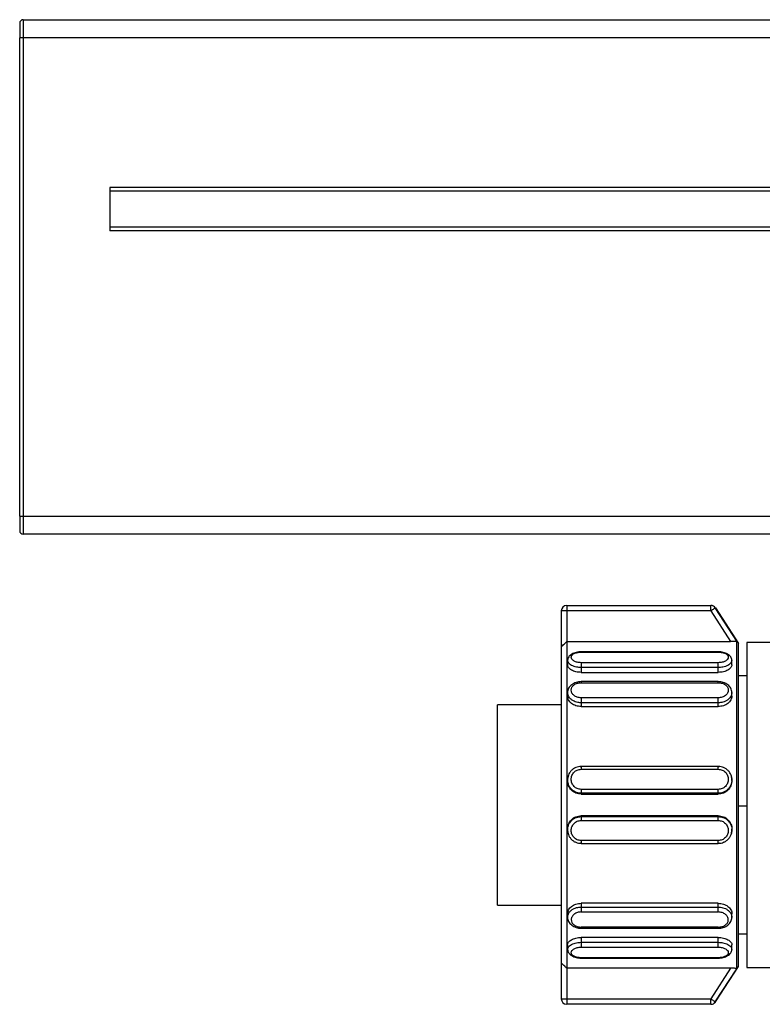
# Model space of a CAD drawing. Header units: millimetres. Extents: x -498 to 2211, y 417 to 918.
# Tile 6 of 24: x -296 to -255, y 647 to 702. Entities that reach past the tile are written whole.
import ezdxf

# ---------------------------------------------------------------- set-up
doc = ezdxf.new("R2010")
doc.units = ezdxf.units.MM

# ---------------------------------------------------------------- blocks, each defined once
blk = doc.blocks.new('Drawing View2')
at = {"color": 7, "linetype": 'Continuous', "lineweight": 25}
for p, q in [((-147.3, 36.699), (-147.3, 35.699)), ((-147.3, 36.699), (852.3, 36.699)), ((-147.5, 36.499), (-147.5, 35.699)), ((-147.3, 35.699), (-147.5, 35.699)), ((-147.5, 9.199), (-147.5, 35.699)), ((-147.3, 35.699), (-147.3, 9.199)), ((852.3, 35.699), (-147.3, 35.699)), ((847.5, 27.399), (-142.5, 27.399)), ((-142.5, 27.399), (-142.5, 24.999)), ((847.5, 27.199), (-142.5, 27.199)), ((847.5, 25.199), (-142.5, 25.199)), ((847.5, 24.999), (-142.5, 24.999)), ((-147.5, 9.199), (-147.5, 8.399)), ((-147.5, 9.199), (-147.3, 9.199)), ((-147.3, 9.199), (852.3, 9.199)), ((-147.3, 9.199), (-147.3, 8.199)), ((852.3, 8.199), (-147.3, 8.199)), ((-117.2, 3.949), (-117.5, 3.949)), ((-117.5, 3.949), (-117.5, 1.976)), ((-117.2, 4.249), (-117.2, 3.949)), ((-117.2, 4.249), (-109.218, 4.249)), ((-117.2, 3.949), (-117.2, 2.249)), ((-109.218, 3.949), (-117.2, 3.949)), ((-109.218, 3.949), (-108.117, 2.249)), ((-107.777, 2.276), (-108.967, 4.112)), ((-108.952, 4.112), (-107.68, 2.154)), ((-117.2, 2.249), (-108.117, 2.249)), ((-107.777, -15.868), (-107.777, 2.276)), ((-97.252, 2.204), (-107.228, 2.204)), ((-107.228, 2.204), (-107.228, -6.891)), ((-117.5, 1.976), (-117.5, -15.568)), ((-108.8, 1.692), (-116.4, 1.692)), ((-116.4, 1.668), (-108.8, 1.668)), ((-107.68, -15.746), (-107.68, 2.154)), ((-117.15, 1.218), (-117.15, 0.963)), ((-108.05, 0.963), (-108.05, 1.218)), ((-108.8, 1.081), (-116.4, 1.081)), ((-108.8, 0.813), (-116.4, 0.813)), ((-116.4, 0.813), (-116.4, 0.544)), ((-108.8, 0.544), (-108.8, 0.813)), ((-116.4, 0.544), (-108.8, 0.544)), ((-108.8, 0.034), (-116.4, 0.034)), ((-107.228, 0.354), (-107.68, 0.354)), ((-116.4, -0.025), (-108.8, -0.025)), ((-117.15, -0.568), (-117.15, -0.767)), ((-108.8, -0.867), (-116.4, -0.867)), ((-108.05, -0.767), (-108.05, -0.568)), ((-117.5, -1.246), (-121.028, -1.246)), ((-121.028, -12.346), (-121.028, -1.246)), ((-108.8, -1.14), (-116.4, -1.14)), ((-116.4, -1.14), (-116.4, -1.349)), ((-116.4, -1.349), (-108.8, -1.349)), ((-108.8, -1.349), (-108.8, -1.14)), ((-116.454, -4.677), (-116.4, -4.668)), ((-108.8, -4.665), (-116.4, -4.665)), ((-116.4, -4.824), (-108.8, -4.824)), ((-108.8, -4.668), (-108.746, -4.677)), ((-117.15, -5.407), (-117.129, -5.287)), ((-117.15, -5.407), (-117.15, -5.451)), ((-117.129, -5.287), (-117.109, -5.17)), ((-108.091, -5.169), (-108.07, -5.289)), ((-108.05, -5.451), (-108.05, -5.407)), ((-108.8, -5.935), (-116.4, -5.935)), ((-108.8, -6.151), (-116.4, -6.151)), ((-116.4, -6.151), (-116.4, -6.198)), ((-116.4, -6.198), (-108.8, -6.198)), ((-108.8, -6.198), (-108.8, -6.151)), ((-107.228, -6.872), (-107.68, -6.872)), ((-107.228, -6.891), (-107.228, -15.796)), ((-116.4, -7.395), (-116.4, -7.442)), ((-108.8, -7.395), (-116.4, -7.395)), ((-116.4, -7.442), (-108.8, -7.442)), ((-108.8, -7.442), (-108.8, -7.395)), ((-117.15, -8.141), (-117.15, -8.186)), ((-116.4, -7.657), (-108.8, -7.657)), ((-108.05, -8.186), (-108.05, -8.141)), ((-117.129, -8.305), (-117.15, -8.186)), ((-117.109, -8.423), (-117.129, -8.305)), ((-116.4, -8.925), (-116.455, -8.916)), ((-108.8, -8.768), (-116.4, -8.768)), ((-116.4, -8.927), (-108.8, -8.927)), ((-108.746, -8.916), (-108.8, -8.925)), ((-121.028, -12.346), (-117.5, -12.346)), ((-108.8, -12.245), (-116.4, -12.245)), ((-116.4, -12.245), (-116.4, -12.454)), ((-116.4, -12.454), (-108.8, -12.454)), ((-108.8, -12.454), (-108.8, -12.245)), ((-117.15, -12.825), (-117.15, -13.024)), ((-116.4, -12.726), (-108.8, -12.727)), ((-108.05, -13.026), (-108.05, -12.827)), ((-108.8, -13.567), (-116.4, -13.567)), ((-116.4, -13.625), (-108.8, -13.625)), ((-108.8, -14.137), (-116.4, -14.137)), ((-116.4, -14.137), (-116.4, -14.406)), ((-108.8, -14.406), (-108.8, -14.137)), ((-107.68, -13.946), (-107.228, -13.946)), ((-117.15, -14.555), (-117.15, -14.811)), ((-116.4, -14.406), (-108.8, -14.406)), ((-116.4, -14.674), (-108.8, -14.674)), ((-108.05, -14.811), (-108.05, -14.555)), ((-108.8, -15.261), (-116.4, -15.261)), ((-117.5, -15.568), (-117.5, -17.541)), ((-116.4, -15.285), (-108.8, -15.285)), ((-108.952, -17.705), (-107.68, -15.746)), ((-107.228, -15.796), (-97.252, -15.796)), ((-108.117, -15.841), (-117.2, -15.841)), ((-117.2, -15.841), (-117.2, -17.541)), ((-108.117, -15.841), (-109.218, -17.541)), ((-108.967, -17.705), (-107.777, -15.868)), ((-117.2, -17.541), (-109.218, -17.541)), ((-109.218, -17.841), (-117.2, -17.841)), ((-109.218, -17.841), (-109.218, -17.541))]:
    blk.add_line(p, q, dxfattribs=at)
at = {"color": 7, "linetype": 'Continuous', "lineweight": 25, "flags": 128}
for points in [[(-109.218, 3.949), (-109.218, 4.007), (-109.218, 4.063), (-109.218, 4.115), (-109.218, 4.161), (-109.218, 4.198), (-109.218, 4.226), (-109.218, 4.243), (-109.218, 4.249)], [(-117.2, 2.249), (-117.2, 1.845), (-117.2, 1.067), (-117.2, -0.053), (-117.2, -1.465), (-117.2, -3.108), (-117.2, -4.911), (-117.2, -6.796), (-117.2, -8.681), (-117.2, -10.485), (-117.2, -12.128), (-117.2, -13.54), (-117.2, -14.66), (-117.2, -15.438), (-117.2, -15.841)], [(-117.5, -17.541), (-117.494, -17.541), (-117.477, -17.541), (-117.449, -17.541), (-117.412, -17.541), (-117.367, -17.541), (-117.315, -17.541), (-117.259, -17.541), (-117.2, -17.541)], [(-117.2, -17.541), (-117.2, -17.6), (-117.2, -17.656), (-117.2, -17.708), (-117.2, -17.753), (-117.2, -17.791), (-117.2, -17.818), (-117.2, -17.835), (-117.2, -17.841)]]:
    blk.add_lwpolyline(points, dxfattribs=at)
at = {"color": 7, "linetype": 'Continuous', "lineweight": 25}
for centre, radius, start, end in [((-147.3, 36.499), 0.2, 90, 180), ((-147.3, 8.399), 0.2, 180, 270), ((-117.2, 3.949), 0.3, 90, 180), ((-109.218, 3.949), 0.3, 32.9434, 89.9915), ((-108.961, -4.818), 8.93, 89.9422, 90.0385), ((-117.2, -17.541), 0.3, 180, 270), ((-109.218, -17.542), 0.3, 270.0085, 327.0566), ((-108.961, -8.971), 8.734, 269.9608, 270.0593)]:
    blk.add_arc(centre, radius, start, end, dxfattribs=at)
for points, knots in [([(-109.206, 4.249), (-109.206, 4.249), (-109.208, 4.249), (-109.214, 4.249), (-109.218, 4.249)], [0, 0, 0, 0, 0.365194, 1, 1, 1, 1]), ([(-109.144, 4.242), (-109.153, 4.244), (-109.169, 4.247), (-109.187, 4.248), (-109.195, 4.248), (-109.198, 4.248), (-109.199, 4.249), (-109.201, 4.249), (-109.203, 4.249), (-109.203, 4.249), (-109.205, 4.249), (-109.206, 4.249)], [0, 0, 0, 0, 0.109291, 0.184082, 0.203388, 0.217069, 0.233404, 0.261558, 0.329586, 0.601582, 1, 1, 1, 1]), ([(-108.968, 4.13), (-108.976, 4.141), (-108.997, 4.171), (-109.042, 4.204), (-109.092, 4.229), (-109.126, 4.24), (-109.142, 4.242), (-109.144, 4.242)], [0, 0, 0, 0, 0.187728, 0.504927, 0.769603, 0.980429, 1, 1, 1, 1]), ([(-117.5, 1.976), (-117.498, 1.976), (-117.494, 1.975), (-117.463, 1.999), (-117.407, 2.049), (-117.316, 2.133), (-117.241, 2.207), (-117.2, 2.249)], [0, 0, 0, 0, 0.131935, 0.273337, 0.43979, 0.689197, 1, 1, 1, 1]), ([(-107.777, 2.276), (-107.778, 2.274), (-107.781, 2.271), (-107.798, 2.267), (-107.826, 2.262), (-107.879, 2.256), (-107.976, 2.25), (-108.068, 2.249), (-108.117, 2.249)], [0, 0, 0, 0, 0.107534, 0.215502, 0.32879, 0.444967, 0.704582, 1, 1, 1, 1]), ([(-116.4, 1.691), (-116.445, 1.688), (-116.536, 1.683), (-116.673, 1.655), (-116.804, 1.612), (-116.922, 1.554), (-117.021, 1.483), (-117.095, 1.4), (-117.142, 1.31), (-117.147, 1.247), (-117.15, 1.215)], [0, 0, 0, 0, 0.11755, 0.238137, 0.361419, 0.486912, 0.614056, 0.742299, 0.871104, 1, 1, 1, 1]), ([(-116.4, 1.081), (-116.472, 1.086), (-116.617, 1.096), (-116.8, 1.17), (-116.922, 1.273), (-116.964, 1.39), (-116.922, 1.502), (-116.8, 1.594), (-116.617, 1.656), (-116.472, 1.664), (-116.4, 1.668)], [0, 0, 0, 0, 0.124106, 0.248734, 0.374111, 0.499999, 0.625886, 0.751263, 0.875889, 1, 1, 1, 1]), ([(-116.4, 1.689), (-116.4, 1.69), (-116.4, 1.694), (-116.4, 1.68), (-116.4, 1.668)], [0, 0, 0, 0, 0.229785, 1, 1, 1, 1]), ([(-108.05, 1.215), (-108.053, 1.247), (-108.058, 1.31), (-108.105, 1.4), (-108.179, 1.483), (-108.278, 1.554), (-108.396, 1.612), (-108.527, 1.655), (-108.664, 1.683), (-108.755, 1.688), (-108.8, 1.691)], [0, 0, 0, 0, 0.128896, 0.257701, 0.385944, 0.513088, 0.638581, 0.761863, 0.88245, 1, 1, 1, 1]), ([(-108.8, 1.668), (-108.8, 1.68), (-108.8, 1.694), (-108.8, 1.69), (-108.8, 1.689)], [0, 0, 0, 0, 0.7702147, 1, 1, 1, 1]), ([(-108.8, 1.668), (-108.728, 1.664), (-108.583, 1.656), (-108.4, 1.594), (-108.278, 1.502), (-108.236, 1.39), (-108.278, 1.273), (-108.4, 1.17), (-108.583, 1.096), (-108.728, 1.086), (-108.8, 1.081)], [0, 0, 0, 0, 0.124111, 0.248737, 0.374114, 0.500001, 0.625889, 0.751266, 0.875894, 1, 1, 1, 1]), ([(-116.4, 0.813), (-116.485, 0.818), (-116.622, 0.825), (-116.8, 0.874), (-116.935, 0.932), (-117.041, 1.006), (-117.128, 1.101), (-117.142, 1.173), (-117.15, 1.217)], [0, 0, 0, 0, 0.215677, 0.349677, 0.500832, 0.651862, 0.785821, 1, 1, 1, 1]), ([(-108.05, 1.219), (-108.058, 1.174), (-108.071, 1.102), (-108.158, 1.006), (-108.264, 0.932), (-108.4, 0.874), (-108.578, 0.825), (-108.715, 0.818), (-108.8, 0.813)], [0, 0, 0, 0, 0.215373, 0.34906, 0.499747, 0.650815, 0.784688, 1, 1, 1, 1]), ([(-116.4, 0.544), (-116.498, 0.551), (-116.695, 0.565), (-116.943, 0.666), (-117.116, 0.806), (-117.139, 0.911), (-117.15, 0.963)], [0, 0, 0, 0, 0.249102, 0.500262, 0.751376, 1, 1, 1, 1]), ([(-108.05, 0.963), (-108.061, 0.911), (-108.084, 0.806), (-108.257, 0.666), (-108.505, 0.564), (-108.702, 0.551), (-108.8, 0.544)], [0, 0, 0, 0, 0.249186, 0.49919, 0.751586, 1, 1, 1, 1]), ([(-116.4, 0.034), (-116.446, 0.031), (-116.54, 0.027), (-116.679, -0.007), (-116.811, -0.062), (-116.928, -0.136), (-117.025, -0.229), (-117.097, -0.335), (-117.143, -0.452), (-117.148, -0.534), (-117.15, -0.574)], [0, 0, 0, 0, 0.1199896, 0.2420616, 0.3659764, 0.4913543, 0.617808, 0.7449621, 0.872463, 1, 1, 1, 1]), ([(-116.4, 0.032), (-116.4, 0.033), (-116.4, 0.037), (-116.4, 0.021), (-116.4, -0.01), (-116.4, -0.025)], [0, 0, 0, 0, 0.038601, 0.519301, 1, 1, 1, 1]), ([(-108.8, -0.025), (-108.8, -0.01), (-108.8, 0.021), (-108.8, 0.037), (-108.8, 0.033), (-108.8, 0.032)], [0, 0, 0, 0, 0.480692, 0.961384, 1, 1, 1, 1]), ([(-108.05, -0.574), (-108.052, -0.534), (-108.057, -0.452), (-108.103, -0.335), (-108.175, -0.229), (-108.272, -0.136), (-108.389, -0.062), (-108.521, -0.007), (-108.66, 0.027), (-108.754, 0.031), (-108.8, 0.034)], [0, 0, 0, 0, 0.127535, 0.255035, 0.382189, 0.508643, 0.634021, 0.75793, 0.880009, 1, 1, 1, 1]), ([(-116.4, -0.867), (-116.472, -0.86), (-116.617, -0.847), (-116.8, -0.744), (-116.922, -0.601), (-116.964, -0.435), (-116.922, -0.272), (-116.8, -0.137), (-116.617, -0.044), (-116.472, -0.031), (-116.4, -0.025)], [0, 0, 0, 0, 0.124111, 0.248737, 0.374114, 0.500001, 0.625889, 0.751266, 0.875894, 1, 1, 1, 1]), ([(-108.8, -0.025), (-108.728, -0.031), (-108.583, -0.044), (-108.4, -0.137), (-108.278, -0.272), (-108.236, -0.435), (-108.278, -0.601), (-108.4, -0.744), (-108.583, -0.847), (-108.728, -0.86), (-108.8, -0.867)], [0, 0, 0, 0, 0.124111, 0.248737, 0.374114, 0.500001, 0.625889, 0.751266, 0.875894, 1, 1, 1, 1]), ([(-116.4, -1.14), (-116.485, -1.134), (-116.622, -1.123), (-116.8, -1.056), (-116.935, -0.974), (-117.041, -0.871), (-117.128, -0.736), (-117.142, -0.633), (-117.15, -0.569)], [0, 0, 0, 0, 0.215829, 0.349716, 0.500633, 0.651427, 0.785194, 1, 1, 1, 1]), ([(-116.4, -1.349), (-116.498, -1.34), (-116.695, -1.321), (-116.943, -1.183), (-117.116, -0.989), (-117.139, -0.841), (-117.15, -0.767)], [0, 0, 0, 0, 0.2500138, 0.5001083, 0.7502973, 1, 1, 1, 1]), ([(-108.05, -0.568), (-108.058, -0.632), (-108.071, -0.735), (-108.158, -0.87), (-108.264, -0.974), (-108.4, -1.055), (-108.578, -1.123), (-108.715, -1.134), (-108.8, -1.14)], [0, 0, 0, 0, 0.214271, 0.348146, 0.499045, 0.650324, 0.784386, 1, 1, 1, 1]), ([(-108.05, -0.767), (-108.061, -0.841), (-108.084, -0.989), (-108.257, -1.183), (-108.505, -1.322), (-108.702, -1.34), (-108.8, -1.349)], [0, 0, 0, 0, 0.249179, 0.499184, 0.75158, 1, 1, 1, 1]), ([(-116.4, -4.672), (-116.45, -4.674), (-116.55, -4.678), (-116.696, -4.723), (-116.83, -4.795), (-116.947, -4.893), (-117.041, -5.014), (-117.109, -5.146), (-117.129, -5.24), (-117.138, -5.284)], [0, 0, 0, 0, 0.143395, 0.287611, 0.432551, 0.57803, 0.723868, 0.869915, 1, 1, 1, 1]), ([(-116.4, -5.935), (-116.472, -5.927), (-116.617, -5.91), (-116.8, -5.779), (-116.922, -5.595), (-116.964, -5.377), (-116.922, -5.16), (-116.8, -4.978), (-116.617, -4.849), (-116.472, -4.833), (-116.4, -4.824)], [0, 0, 0, 0, 0.124106, 0.248734, 0.374111, 0.499999, 0.625886, 0.751263, 0.875889, 1, 1, 1, 1]), ([(-108.062, -5.285), (-108.071, -5.241), (-108.091, -5.146), (-108.159, -5.014), (-108.252, -4.893), (-108.37, -4.795), (-108.504, -4.723), (-108.65, -4.678), (-108.75, -4.674), (-108.8, -4.672)], [0, 0, 0, 0, 0.13122, 0.277078, 0.422725, 0.568014, 0.712764, 0.856793, 1, 1, 1, 1]), ([(-108.8, -4.824), (-108.728, -4.833), (-108.583, -4.849), (-108.4, -4.978), (-108.278, -5.16), (-108.236, -5.377), (-108.278, -5.595), (-108.4, -5.779), (-108.583, -5.91), (-108.728, -5.927), (-108.8, -5.935)], [0, 0, 0, 0, 0.124111, 0.248737, 0.374114, 0.500001, 0.625889, 0.751266, 0.875894, 1, 1, 1, 1]), ([(-117.138, -5.284), (-117.139, -5.289), (-117.154, -5.344), (-117.151, -5.401), (-117.149, -5.452)], [0, 0, 0, 0, 0.0989245, 1, 1, 1, 1]), ([(-116.4, -6.151), (-116.485, -6.143), (-116.622, -6.13), (-116.8, -6.043), (-116.935, -5.938), (-117.041, -5.803), (-117.129, -5.627), (-117.142, -5.491), (-117.15, -5.407)], [0, 0, 0, 0, 0.215317, 0.349093, 0.499996, 0.650773, 0.784509, 1, 1, 1, 1]), ([(-116.4, -6.198), (-116.498, -6.186), (-116.695, -6.164), (-116.943, -5.99), (-117.116, -5.743), (-117.139, -5.548), (-117.15, -5.451)], [0, 0, 0, 0, 0.249102, 0.500264, 0.751374, 1, 1, 1, 1]), ([(-108.05, -5.407), (-108.058, -5.491), (-108.071, -5.626), (-108.158, -5.803), (-108.264, -5.937), (-108.4, -6.043), (-108.578, -6.13), (-108.715, -6.143), (-108.8, -6.151)], [0, 0, 0, 0, 0.214783, 0.348571, 0.499371, 0.650552, 0.784526, 1, 1, 1, 1]), ([(-108.05, -5.451), (-108.061, -5.548), (-108.084, -5.743), (-108.257, -5.99), (-108.505, -6.164), (-108.702, -6.186), (-108.8, -6.198)], [0, 0, 0, 0, 0.249179, 0.499184, 0.75158, 1, 1, 1, 1]), ([(-108.07, -5.289), (-108.057, -5.328), (-108.043, -5.367), (-108.05, -5.407), (-108.05, -5.407)], [0, 0, 0, 0, 0.991335, 1, 1, 1, 1]), ([(-108.051, -5.452), (-108.049, -5.401), (-108.046, -5.344), (-108.06, -5.29), (-108.062, -5.285)], [0, 0, 0, 0, 0.908401, 1, 1, 1, 1]), ([(-117.15, -8.141), (-117.139, -8.045), (-117.116, -7.85), (-116.943, -7.602), (-116.694, -7.429), (-116.498, -7.406), (-116.4, -7.395)], [0, 0, 0, 0, 0.2488116, 0.5000863, 0.7512153, 1, 1, 1, 1]), ([(-117.15, -8.186), (-117.142, -8.102), (-117.129, -7.966), (-117.041, -7.789), (-116.935, -7.655), (-116.8, -7.55), (-116.622, -7.463), (-116.485, -7.45), (-116.4, -7.442)], [0, 0, 0, 0, 0.215523, 0.349239, 0.499973, 0.650763, 0.784506, 1, 1, 1, 1]), ([(-108.8, -7.395), (-108.703, -7.406), (-108.507, -7.429), (-108.254, -7.602), (-108.098, -7.847), (-108.031, -8.047), (-108.05, -8.141), (-108.05, -8.141)], [0, 0, 0, 0, 0.248209, 0.49872, 0.749554, 0.999745, 1, 1, 1, 1]), ([(-108.8, -7.442), (-108.715, -7.45), (-108.578, -7.463), (-108.4, -7.55), (-108.265, -7.655), (-108.158, -7.789), (-108.075, -7.965), (-108.032, -8.183), (-108.071, -8.343), (-108.091, -8.421)], [0, 0, 0, 0, 0.178679, 0.289497, 0.414398, 0.539341, 0.650147, 0.828642, 1, 1, 1, 1]), ([(-117.149, -8.14), (-117.151, -8.192), (-117.154, -8.249), (-117.139, -8.303), (-117.138, -8.309)], [0, 0, 0, 0, 0.901328, 1, 1, 1, 1]), ([(-116.4, -8.768), (-116.472, -8.76), (-116.617, -8.743), (-116.8, -8.615), (-116.922, -8.432), (-116.964, -8.215), (-116.922, -7.998), (-116.8, -7.813), (-116.617, -7.683), (-116.472, -7.666), (-116.4, -7.657)], [0, 0, 0, 0, 0.124106, 0.248734, 0.374111, 0.499999, 0.625886, 0.751263, 0.875889, 1, 1, 1, 1]), ([(-108.8, -7.657), (-108.728, -7.666), (-108.583, -7.683), (-108.4, -7.813), (-108.278, -7.998), (-108.236, -8.215), (-108.278, -8.432), (-108.4, -8.615), (-108.583, -8.743), (-108.728, -8.76), (-108.8, -8.768)], [0, 0, 0, 0, 0.124111, 0.248737, 0.374114, 0.500001, 0.625889, 0.751266, 0.875894, 1, 1, 1, 1]), ([(-108.062, -8.31), (-108.061, -8.304), (-108.046, -8.249), (-108.049, -8.192), (-108.051, -8.14)], [0, 0, 0, 0, 0.105042, 1, 1, 1, 1]), ([(-117.138, -8.309), (-117.129, -8.353), (-117.109, -8.447), (-117.041, -8.579), (-116.948, -8.7), (-116.83, -8.798), (-116.696, -8.87), (-116.55, -8.915), (-116.45, -8.919), (-116.4, -8.92)], [0, 0, 0, 0, 0.130124, 0.276165, 0.421998, 0.567471, 0.712411, 0.856614, 1, 1, 1, 1]), ([(-108.8, -8.92), (-108.75, -8.919), (-108.65, -8.915), (-108.504, -8.87), (-108.37, -8.798), (-108.252, -8.7), (-108.159, -8.579), (-108.091, -8.447), (-108.072, -8.354), (-108.062, -8.31)], [0, 0, 0, 0, 0.143552, 0.287922, 0.433029, 0.57867, 0.72467, 0.87088, 1, 1, 1, 1]), ([(-117.15, -12.825), (-117.15, -12.825), (-117.168, -12.754), (-117.106, -12.599), (-116.945, -12.41), (-116.696, -12.268), (-116.499, -12.252), (-116.4, -12.244)], [0, 0, 0, 0, 0.000173, 0.250201, 0.500485, 0.749353, 1, 1, 1, 1]), ([(-117.15, -13.023), (-117.142, -12.96), (-117.129, -12.856), (-117.041, -12.721), (-116.936, -12.618), (-116.801, -12.537), (-116.624, -12.469), (-116.486, -12.458), (-116.4, -12.452)], [0, 0, 0, 0, 0.21433, 0.348286, 0.499453, 0.648965, 0.782372, 1, 1, 1, 1]), ([(-108.8, -12.245), (-108.703, -12.253), (-108.508, -12.269), (-108.26, -12.408), (-108.096, -12.596), (-108.033, -12.752), (-108.051, -12.825), (-108.051, -12.827)], [0, 0, 0, 0, 0.246617, 0.493096, 0.743351, 0.993712, 1, 1, 1, 1]), ([(-108.8, -12.454), (-108.714, -12.46), (-108.576, -12.471), (-108.398, -12.539), (-108.264, -12.62), (-108.159, -12.723), (-108.072, -12.858), (-108.058, -12.961), (-108.05, -13.025)], [0, 0, 0, 0, 0.218901, 0.351957, 0.50046, 0.651294, 0.785093, 1, 1, 1, 1]), ([(-117.15, -13.017), (-117.148, -13.058), (-117.143, -13.14), (-117.097, -13.256), (-117.025, -13.363), (-116.928, -13.455), (-116.811, -13.53), (-116.679, -13.585), (-116.54, -13.619), (-116.446, -13.623), (-116.4, -13.625)], [0, 0, 0, 0, 0.127547, 0.255057, 0.38222, 0.50868, 0.63406, 0.757971, 0.880031, 1, 1, 1, 1]), ([(-116.4, -12.726), (-116.47, -12.732), (-116.613, -12.744), (-116.795, -12.844), (-116.919, -12.985), (-116.964, -13.152), (-116.924, -13.316), (-116.802, -13.454), (-116.618, -13.548), (-116.472, -13.56), (-116.4, -13.567)], [0, 0, 0, 0, 0.120411, 0.243943, 0.369922, 0.495539, 0.623004, 0.749648, 0.875959, 1, 1, 1, 1]), ([(-108.8, -13.567), (-108.73, -13.562), (-108.587, -13.551), (-108.405, -13.46), (-108.281, -13.327), (-108.236, -13.164), (-108.276, -12.996), (-108.398, -12.851), (-108.582, -12.748), (-108.728, -12.734), (-108.8, -12.727)], [0, 0, 0, 0, 0.120506, 0.244024, 0.369966, 0.495563, 0.623129, 0.749761, 0.875999, 1, 1, 1, 1]), ([(-108.8, -13.627), (-108.754, -13.625), (-108.66, -13.621), (-108.521, -13.587), (-108.389, -13.532), (-108.272, -13.457), (-108.175, -13.365), (-108.103, -13.258), (-108.057, -13.142), (-108.052, -13.06), (-108.05, -13.019)], [0, 0, 0, 0, 0.119967, 0.242026, 0.365936, 0.491316, 0.617777, 0.744941, 0.872452, 1, 1, 1, 1]), ([(-116.4, -13.567), (-116.4, -13.582), (-116.4, -13.612), (-116.4, -13.629), (-116.4, -13.625), (-116.4, -13.624)], [0, 0, 0, 0, 0.482334, 0.964667, 1, 1, 1, 1]), ([(-108.8, -13.624), (-108.8, -13.624), (-108.8, -13.629), (-108.8, -13.613), (-108.8, -13.582), (-108.8, -13.567)], [0, 0, 0, 0, 0.043345, 0.521673, 1, 1, 1, 1]), ([(-117.15, -14.555), (-117.15, -14.555), (-117.169, -14.507), (-117.102, -14.397), (-116.946, -14.259), (-116.694, -14.157), (-116.498, -14.144), (-116.4, -14.137)], [0, 0, 0, 0, 0.000131, 0.249937, 0.500148, 0.750171, 1, 1, 1, 1]), ([(-108.8, -14.137), (-108.703, -14.144), (-108.507, -14.157), (-108.254, -14.258), (-108.098, -14.397), (-108.031, -14.507), (-108.05, -14.555), (-108.05, -14.555)], [0, 0, 0, 0, 0.248209, 0.49872, 0.749553, 0.999745, 1, 1, 1, 1]), ([(-117.15, -14.812), (-117.142, -14.767), (-117.129, -14.694), (-117.042, -14.599), (-116.936, -14.525), (-116.8, -14.466), (-116.622, -14.418), (-116.485, -14.41), (-116.4, -14.406)], [0, 0, 0, 0, 0.215208, 0.348901, 0.499715, 0.650829, 0.784725, 1, 1, 1, 1]), ([(-116.4, -15.261), (-116.472, -15.257), (-116.617, -15.249), (-116.8, -15.187), (-116.922, -15.095), (-116.964, -14.982), (-116.922, -14.865), (-116.8, -14.763), (-116.617, -14.689), (-116.472, -14.679), (-116.4, -14.674)], [0, 0, 0, 0, 0.1241105, 0.2487374, 0.374114, 0.5000014, 0.6258894, 0.7512656, 0.8758944, 1, 1, 1, 1]), ([(-108.8, -14.406), (-108.715, -14.41), (-108.578, -14.418), (-108.4, -14.466), (-108.265, -14.524), (-108.159, -14.598), (-108.072, -14.693), (-108.058, -14.765), (-108.05, -14.81)], [0, 0, 0, 0, 0.2159, 0.349804, 0.500724, 0.651695, 0.785583, 1, 1, 1, 1]), ([(-108.8, -14.674), (-108.728, -14.679), (-108.583, -14.689), (-108.4, -14.763), (-108.278, -14.865), (-108.236, -14.982), (-108.278, -15.095), (-108.4, -15.187), (-108.583, -15.249), (-108.728, -15.257), (-108.8, -15.261)], [0, 0, 0, 0, 0.1241105, 0.2487374, 0.374114, 0.5000014, 0.6258894, 0.7512656, 0.8758944, 1, 1, 1, 1]), ([(-117.15, -14.808), (-117.147, -14.839), (-117.142, -14.903), (-117.095, -14.993), (-117.021, -15.075), (-116.922, -15.147), (-116.804, -15.205), (-116.673, -15.247), (-116.536, -15.275), (-116.445, -15.281), (-116.4, -15.283)], [0, 0, 0, 0, 0.128896, 0.257702, 0.385944, 0.513088, 0.638581, 0.761863, 0.88245, 1, 1, 1, 1]), ([(-116.4, -15.261), (-116.4, -15.272), (-116.4, -15.287), (-116.4, -15.283), (-116.4, -15.282)], [0, 0, 0, 0, 0.770215, 1, 1, 1, 1]), ([(-108.8, -15.283), (-108.755, -15.281), (-108.664, -15.275), (-108.527, -15.247), (-108.396, -15.205), (-108.278, -15.147), (-108.179, -15.075), (-108.105, -14.993), (-108.058, -14.903), (-108.053, -14.839), (-108.05, -14.808)], [0, 0, 0, 0, 0.117549, 0.238129, 0.361417, 0.486909, 0.614053, 0.742295, 0.871102, 1, 1, 1, 1]), ([(-108.8, -15.282), (-108.8, -15.283), (-108.8, -15.287), (-108.8, -15.272), (-108.8, -15.261)], [0, 0, 0, 0, 0.229785, 1, 1, 1, 1]), ([(-117.2, -15.841), (-117.235, -15.806), (-117.301, -15.741), (-117.387, -15.66), (-117.45, -15.603), (-117.492, -15.569), (-117.497, -15.569), (-117.5, -15.568)], [0, 0, 0, 0, 0.267546, 0.492406, 0.671733, 0.84459, 1, 1, 1, 1]), ([(-107.777, -15.868), (-107.778, -15.867), (-107.781, -15.864), (-107.798, -15.86), (-107.826, -15.855), (-107.877, -15.849), (-107.974, -15.844), (-108.065, -15.842), (-108.117, -15.841)], [0, 0, 0, 0, 0.107501, 0.216773, 0.329066, 0.445532, 0.688974, 1, 1, 1, 1]), ([(-109.218, -17.841), (-109.213, -17.841), (-109.207, -17.841), (-109.206, -17.841), (-109.206, -17.841)], [0, 0, 0, 0, 0.947592, 1, 1, 1, 1]), ([(-109.206, -17.841), (-109.206, -17.841), (-109.204, -17.841), (-109.203, -17.841), (-109.203, -17.841), (-109.202, -17.841), (-109.199, -17.841), (-109.196, -17.841), (-109.19, -17.841), (-109.177, -17.84), (-109.163, -17.839), (-109.152, -17.836), (-109.148, -17.836)], [0, 0, 0, 0, 0.18453, 0.535394, 0.710843, 0.798695, 0.833522, 0.848976, 0.86355, 0.897996, 0.966794, 1, 1, 1, 1]), ([(-109.148, -17.836), (-109.14, -17.834), (-109.096, -17.826), (-109.03, -17.79), (-108.973, -17.742), (-108.957, -17.71), (-108.954, -17.703)], [0, 0, 0, 0, 0.101499, 0.557019, 0.913457, 1, 1, 1, 1])]:
    blk.add_open_spline(points, degree=3, knots=knots, dxfattribs=at)
for points in [[(-108.967, 4.112), (-108.971, 4.109), (-108.981, 4.103), (-109.039, 4.064), (-109.121, 4.011), (-109.186, 3.969), (-109.218, 3.949)], [(-116.4, 1.081), (-116.4, 1.065), (-116.4, 1.031), (-116.4, 0.959), (-116.4, 0.882), (-116.4, 0.836), (-116.4, 0.813)], [(-108.8, 0.813), (-108.8, 0.836), (-108.8, 0.882), (-108.8, 0.959), (-108.8, 1.031), (-108.8, 1.065), (-108.8, 1.081)], [(-116.4, -0.867), (-116.4, -0.888), (-116.4, -0.931), (-116.4, -1.009), (-116.4, -1.084), (-116.4, -1.121), (-116.4, -1.14)], [(-108.8, -1.14), (-108.8, -1.121), (-108.8, -1.084), (-108.8, -1.009), (-108.8, -0.931), (-108.8, -0.888), (-108.8, -0.867)], [(-116.4, -4.668), (-116.4, -4.667), (-116.4, -4.665), (-116.4, -4.698), (-116.4, -4.752), (-116.4, -4.8), (-116.4, -4.824)], [(-108.8, -4.824), (-108.8, -4.8), (-108.8, -4.752), (-108.8, -4.698), (-108.8, -4.665), (-108.8, -4.667), (-108.8, -4.668)], [(-116.4, -5.935), (-116.4, -5.961), (-116.4, -6.011), (-116.4, -6.08), (-116.4, -6.132), (-116.4, -6.145), (-116.4, -6.151)], [(-108.8, -6.151), (-108.8, -6.145), (-108.8, -6.132), (-108.8, -6.08), (-108.8, -6.011), (-108.8, -5.961), (-108.8, -5.935)], [(-116.4, -7.442), (-116.4, -7.448), (-116.4, -7.461), (-116.4, -7.513), (-116.4, -7.581), (-116.4, -7.632), (-116.4, -7.657)], [(-108.8, -7.657), (-108.8, -7.632), (-108.8, -7.581), (-108.8, -7.513), (-108.8, -7.461), (-108.8, -7.448), (-108.8, -7.442)], [(-116.4, -8.768), (-116.4, -8.793), (-116.4, -8.841), (-116.4, -8.895), (-116.4, -8.928), (-116.4, -8.926), (-116.4, -8.925)], [(-108.8, -8.925), (-108.8, -8.926), (-108.8, -8.928), (-108.8, -8.895), (-108.8, -8.841), (-108.8, -8.793), (-108.8, -8.768)], [(-116.4, -12.454), (-116.4, -12.472), (-116.4, -12.51), (-116.4, -12.584), (-116.4, -12.662), (-116.4, -12.705), (-116.4, -12.726)], [(-108.8, -12.727), (-108.8, -12.705), (-108.8, -12.662), (-108.8, -12.585), (-108.8, -12.51), (-108.8, -12.472), (-108.8, -12.454)], [(-116.4, -14.406), (-116.4, -14.429), (-116.4, -14.474), (-116.4, -14.552), (-116.4, -14.624), (-116.4, -14.657), (-116.4, -14.674)], [(-108.8, -14.674), (-108.8, -14.657), (-108.8, -14.624), (-108.8, -14.552), (-108.8, -14.474), (-108.8, -14.429), (-108.8, -14.406)], [(-109.218, -17.541), (-109.186, -17.562), (-109.121, -17.604), (-109.039, -17.657), (-108.981, -17.695), (-108.971, -17.701), (-108.967, -17.705)]]:
    blk.add_open_spline(points, degree=3, dxfattribs=at)

msp = doc.modelspace()

# ---------------------------------------------------------------- block references
at = {"color": 7, "linetype": 'Continuous', "lineweight": 25}
msp.add_blockref('Drawing View2', (-148.827, 665.191), dxfattribs=at)

doc.saveas('drawing.dxf')
